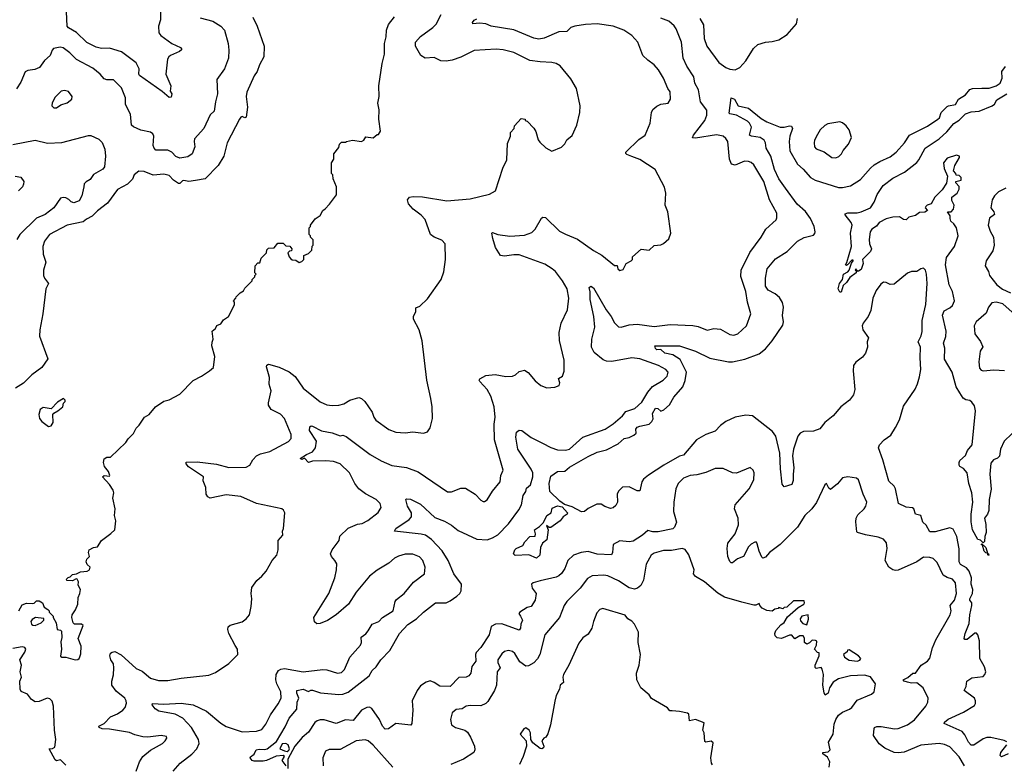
# Model space of a CAD drawing. Extents: x 1863017 to 1989460, y 394564 to 532820.
# Tile 199 of 213: x 1946377 to 1953806, y 511007 to 516625. Entities that reach past the tile are written whole.
import ezdxf

# ---------------------------------------------------------------- set-up
doc = ezdxf.new("R2010")
doc.units = 0

msp = doc.modelspace()

# ---------------------------------------------------------------- linework, layer by layer
at = {"layer": '0CON10XD'}
for points in [[(1947438.6, 516695), (1947440, 516625), (1947423.6, 516576.4), (1947428.1, 516525), (1947442.9, 516505), (1947525, 516445.7), (1947590, 516415), (1947598.8, 516405), (1947596.7, 516396.7), (1947582.5, 516385), (1947515, 516353.8), (1947502.5, 516345), (1947493.2, 516326.8), (1947480.7, 516215), (1947516.5, 516125), (1947511.2, 516085), (1947525.8, 516065), (1947520, 516040), (1947505, 516038), (1947452.6, 516082.6), (1947280.8, 516205), (1947275.8, 516215), (1947277.5, 516255), (1947255, 516299.2), (1947145, 516382.5), (1947055, 516410.9), (1946995, 516408.9), (1946955, 516418.8), (1946882.7, 516452.7), (1946805, 516528.9), (1946745, 516562.7), (1946735.4, 516575.4), (1946729.5, 516685)], [(1947255, 510954), (1947280.6, 511025), (1947305, 511065.8), (1947365, 511112.5), (1947455, 511164), (1947475.6, 511184.4), (1947486, 511205), (1947485, 511216.7), (1947444.1, 511224.1), (1947345, 511212.2), (1947305, 511213.5), (1947245, 511229.3), (1947205, 511247.1), (1947055, 511273.3), (1946998.8, 511275), (1946976.7, 511285), (1946973.3, 511295), (1947015.4, 511314.6), (1947061.2, 511365), (1947115, 511387.1), (1947154.4, 511415), (1947173.2, 511436.8), (1947181.7, 511468.3), (1947180.9, 511485), (1947170.6, 511505), (1947105, 511560), (1947073.5, 511605), (1947072.5, 511635), (1947085, 511682.5), (1947087.5, 511735), (1947083.9, 511765), (1947064.8, 511795), (1947056.2, 511825), (1947061.9, 511845), (1947075, 511854.3), (1947095, 511857.1), (1947143.2, 511833.2), (1947255, 511729.4), (1947300.6, 511710.6), (1947365, 511657.8), (1947425, 511638.9), (1947495, 511638.1), (1947595, 511656.7), (1947805, 511678.8), (1947855, 511698.8), (1947955, 511766.7), (1948023.6, 511836.4), (1948021.2, 511875), (1948003.1, 511903.1), (1947954.2, 511995), (1947948, 512025), (1947951.2, 512045), (1947964.2, 512055.8), (1948055, 512082.5), (1948086.2, 512105), (1948110, 512135), (1948123.6, 512196.4), (1948128, 512255), (1948122.5, 512295), (1948129.5, 512340.5), (1948166.1, 512393.9), (1948205, 512426.7), (1948236, 512465), (1948282.9, 512545), (1948316, 512585), (1948326.2, 512625), (1948326.2, 512695), (1948361.2, 512735), (1948358.8, 512765), (1948367.5, 512785), (1948376.7, 512905), (1948367.5, 512925), (1948353.9, 512933.9), (1948163.6, 512973.6), (1948045, 513026.7), (1947935, 513039.4), (1947815, 513014.2), (1947796.2, 513025), (1947784, 513045), (1947781.1, 513095), (1947761.2, 513145), (1947763.3, 513175), (1947650.6, 513250.6), (1947632, 513275), (1947633.1, 513286.9), (1947715, 513289.5), (1947860.9, 513270.9), (1947955, 513246.9), (1948085, 513250), (1948112.5, 513265), (1948135.6, 513305), (1948164.6, 513335.4), (1948195, 513349.4), (1948265, 513366.5), (1948405, 513441.9), (1948425.4, 513464.6), (1948424.4, 513495), (1948375.8, 513615.8), (1948345, 513649.1), (1948273.7, 513683.7), (1948255.5, 513715.5), (1948254.6, 513735), (1948274.5, 513825), (1948260.3, 513875), (1948262.1, 513925), (1948255, 513953.8), (1948239.4, 514005), (1948242.2, 514017.8), (1948255, 514026.9), (1948333.8, 514003.8), (1948409.3, 513969.3), (1948455, 513934.2), (1948516, 513845), (1948645, 513742.9), (1948695, 513718.6), (1948735, 513713.1), (1948784.4, 513715.6), (1948822.4, 513727.6), (1948867.5, 513755), (1948935, 513773.3), (1948955, 513766.7), (1948980, 513745), (1949036, 513665), (1949048.8, 513625), (1949065, 513604), (1949162.4, 513532.4), (1949215, 513514.2), (1949285, 513508), (1949344.4, 513515.6), (1949424.1, 513505.9), (1949455, 513516.7), (1949474, 513545), (1949492.5, 513615), (1949489.4, 513705), (1949478.1, 513768.1), (1949449.4, 513905), (1949412.7, 514202.7), (1949390, 514285), (1949347.5, 514365), (1949347.5, 514385), (1949366.4, 514423.6), (1949365, 514450), (1949395, 514462.5), (1949455, 514520), (1949557.5, 514665), (1949576.4, 514723.6), (1949590, 514815), (1949587, 514933), (1949562.3, 514962.3), (1949503.7, 514983.7), (1949475.4, 515005.4), (1949437.2, 515117.2), (1949405, 515151.4), (1949345, 515196), (1949311.2, 515235), (1949304, 515265), (1949317.5, 515285), (1949345, 515290.8), (1949415, 515289.4), (1949599.1, 515259.1), (1949775, 515274.4), (1949921.7, 515308.3), (1949967.5, 515335), (1950022.5, 515505), (1950051.7, 515568.3), (1950058.3, 515691.7), (1950080, 515745), (1950080, 515775), (1950107, 515803), (1950110, 515825), (1950161.7, 515878.3), (1950190, 515875), (1950190, 515865), (1950205, 515860), (1950256.4, 515806.4), (1950271.7, 515781.7), (1950288.3, 515718.3), (1950300.7, 515700.7), (1950347, 515657), (1950393, 515633), (1950465, 515662.5), (1950490.7, 515689.3), (1950505, 515717.5), (1950545, 515752.5), (1950581.7, 515828.3), (1950603.8, 515925), (1950606.1, 515976.1), (1950578.8, 516105), (1950535, 516180), (1950455, 516276.7), (1950425, 516293.8), (1950392.7, 516302.7), (1950305, 516306.9), (1950225, 516316.7), (1950105, 516376.9), (1950025, 516397.1), (1949972.3, 516402.3), (1949805, 516392.9), (1949705, 516341.4), (1949641.1, 516318.9), (1949595, 516312.2), (1949555, 516314.3), (1949505, 516340), (1949435, 516335.6), (1949403.8, 516353.8), (1949363.3, 516425), (1949362.9, 516455), (1949401.4, 516498.6), (1949494.2, 516565), (1949519.8, 516590.2), (1949557.5, 516665)], [(1948135.6, 516645), (1948168.1, 516575), (1948222.5, 516425), (1948218, 516345), (1948186, 516285), (1948167.5, 516235), (1948145, 516201.2), (1948091.5, 516078.5), (1948086.9, 516045), (1948095.3, 515965), (1948085, 515890), (1948075, 515884.2), (1948055, 515894), (1948045, 515890), (1948035.4, 515874.6), (1947941.9, 515695), (1947917.1, 515595), (1947874.2, 515525), (1947776.7, 515425), (1947702.9, 515412.9), (1947654.2, 515404.2), (1947615, 515411.2), (1947605, 515408.8), (1947585, 515388.8), (1947575, 515388.8), (1947536.7, 515415), (1947505, 515450.5), (1947465, 515458.9), (1947385, 515451.1), (1947315, 515478.9), (1947275, 515481.4), (1947240.8, 515455), (1947227.3, 515422.7), (1947190.6, 515385), (1947115, 515343.1), (1947039.8, 515240.2), (1946965, 515181.9), (1946925, 515141.9), (1946880.5, 515119.5), (1946855, 515099.2), (1946736.2, 515075), (1946601.2, 515005), (1946564.2, 514955), (1946550.8, 514915), (1946554.1, 514855.9), (1946574.6, 514795), (1946557.1, 514735), (1946556.9, 514695), (1946564.5, 514675), (1946595.6, 514635), (1946575.5, 514594.5), (1946551.9, 514405), (1946529.2, 514285), (1946527.3, 514237.3), (1946590, 514065), (1946545, 514001.1), (1946468.1, 513945), (1946406.5, 513883.5), (1946345, 513844.3)], [(1946370, 512165), (1946395, 512210), (1946428.3, 512221.7), (1946475, 512220), (1946487, 512223), (1946505, 512240), (1946525, 512240), (1946550, 512225), (1946561.7, 512191.7), (1946590, 512175), (1946600, 512165), (1946600, 512155), (1946630, 512125), (1946630, 512115), (1946652.5, 512075), (1946660, 512025), (1946685, 512020), (1946691.7, 512011.7), (1946693.8, 511965), (1946688, 511932), (1946693.5, 511875), (1946685, 511823.3), (1946695, 511815.8), (1946725, 511816), (1946795, 511796.2), (1946815, 511796.7), (1946826.7, 511805), (1946831.7, 511818.3), (1946838.8, 511841.2), (1946841.7, 511898.3), (1946817.5, 511955), (1946856.2, 512055), (1946843.6, 512063.6), (1946790, 512065), (1946780, 512075), (1946770, 512115), (1946772.5, 512135), (1946798.3, 512171.7), (1946816.7, 512215), (1946817.5, 512265), (1946831.2, 512295), (1946836.4, 512326.4), (1946818.3, 512358.3), (1946820, 512385), (1946810, 512405), (1946803, 512407), (1946775, 512392.5), (1946733, 512393), (1946730, 512405), (1946743, 512417), (1946758.8, 512421.2), (1946775, 512440), (1946805, 512443.3), (1946835, 512460), (1946885, 512464.4), (1946904, 512475), (1946908.8, 512495), (1946886.2, 512515), (1946879.2, 512535), (1946884.3, 512555.7), (1946903.3, 512575), (1946896.7, 512605), (1946901.2, 512625), (1946935, 512643.8), (1946965, 512646.7), (1946993.8, 512695), (1947065, 512747.5), (1947093.9, 512776.1), (1947102, 512845), (1947091.2, 512885), (1947096.7, 512935), (1947080, 513015), (1947086.7, 513055), (1947081.2, 513075), (1947055, 513118.8), (1947002.5, 513175), (1947013.9, 513186.1), (1947055, 513180), (1947057.5, 513185), (1947046.2, 513215), (1947016.2, 513255), (1947008.8, 513285), (1947015, 513312.5), (1947035, 513323.3), (1947062.5, 513325), (1947177.5, 513435), (1947195, 513462.5), (1947235, 513502.5), (1947255, 513542.5), (1947277.5, 513565), (1947317.5, 513625), (1947355, 513647.5), (1947402.5, 513705), (1947465, 513746.7), (1947505, 513757.5), (1947585, 513800), (1947687, 513903), (1947750, 513935), (1947810, 513975), (1947838.3, 514001.7), (1947850, 514085), (1947827.5, 514165), (1947828.3, 514191.7), (1947837.5, 514215), (1947830, 514275), (1947853.8, 514295), (1947865, 514316.7), (1947895, 514330), (1947915, 514361.2), (1947952.5, 514385), (1947997, 514473), (1947997.5, 514495), (1947990, 514505), (1948007, 514523), (1948010, 514535), (1948040, 514565), (1948065, 514580), (1948075, 514600), (1948118.3, 514641.7), (1948130, 514655), (1948130, 514665), (1948150, 514685), (1948150, 514695), (1948160, 514705), (1948150, 514715), (1948153, 514767), (1948175, 514790), (1948188.3, 514791.7), (1948200, 514825), (1948240, 514865), (1948241.7, 514888.3), (1948255, 514900), (1948297, 514903), (1948325, 514940), (1948365, 514940), (1948385, 514920), (1948415, 514917.5), (1948430, 514895), (1948428.3, 514881.7), (1948411.7, 514878.3), (1948400, 514865), (1948410, 514835), (1948421.7, 514821.7), (1948433, 514813), (1948461.7, 514811.7), (1948485, 514792.5), (1948505, 514800), (1948520, 514815), (1948520, 514845), (1948555, 514860), (1948580, 514885), (1948583, 514917), (1948590, 514925), (1948590, 514965), (1948570, 514985), (1948570, 514995), (1948560, 515005), (1948560, 515055), (1948570, 515065), (1948570, 515075), (1948607, 515123), (1948643, 515147), (1948663.6, 515186.4), (1948683, 515197), (1948715, 515232.5), (1948767, 515303), (1948767.5, 515365), (1948742.5, 515425), (1948740, 515455), (1948730, 515465), (1948730, 515545), (1948746.4, 515573.6), (1948748.3, 515611.7), (1948785, 515660), (1948790, 515685), (1948805, 515700), (1948835, 515700), (1948843, 515707), (1948887, 515717), (1948955, 515706.7), (1948972.5, 515715), (1948988.3, 515741.7), (1949045, 515732.5), (1949075, 515760), (1949085, 515760), (1949100, 515785), (1949087.5, 515875), (1949090, 515945), (1949080, 515995), (1949088.8, 516045), (1949086.7, 516125), (1949112, 516295), (1949130, 516365), (1949129.4, 516445), (1949143.1, 516495), (1949145.6, 516545), (1949160.4, 516589.6)], [(1947535, 510955.7), (1947586.7, 511015), (1947675, 511082.5), (1947713.3, 511125), (1947731.8, 511165), (1947725.6, 511195), (1947674.2, 511284.2), (1947608.9, 511355), (1947551.2, 511385), (1947427.3, 511407.3), (1947400, 511425), (1947377.5, 511455), (1947380, 511465), (1947465, 511461.8), (1947595, 511468.2), (1947685, 511456.4), (1947787.1, 511407.1), (1947895, 511316.7), (1947935, 511291.5), (1948055, 511251.5), (1948163.7, 511256.3), (1948205, 511270.6), (1948235, 511309.2), (1948269.5, 511380.5), (1948327.8, 511462.2), (1948349.6, 511505), (1948346.7, 511555), (1948317.3, 511615), (1948310, 511645), (1948312.5, 511685), (1948330, 511715), (1948346.7, 511725), (1948375, 511730.5), (1948515, 511703.8), (1948665, 511723.1), (1948695, 511720.6), (1948775, 511695.6), (1948805, 511700), (1948826.8, 511723.2), (1948868.6, 511815), (1948948.1, 511905), (1948957.1, 511925), (1948954.6, 511965.4), (1948988.5, 511991.5), (1949005, 512014.4), (1949036.5, 512063.5), (1949086, 512085), (1949115.5, 512114.5), (1949194, 512165), (1949210.6, 512235), (1949220.6, 512249.4), (1949278.6, 512295), (1949349.4, 512380.6), (1949430.8, 512445), (1949436.9, 512495), (1949419.2, 512545), (1949393.2, 512573.2), (1949342.1, 512592.1), (1949285, 512591.4), (1949235, 512578.6), (1949205, 512562.5), (1949162, 512525), (1949075, 512471.4), (1949015, 512425.7), (1948915, 512305.8), (1948858, 512215), (1948765.4, 512134.6), (1948698.3, 512091.7), (1948645, 512068.6), (1948618, 512068), (1948601.7, 512081.7), (1948596, 512115), (1948710.5, 512295), (1948755.4, 512415), (1948767.3, 512475), (1948768.9, 512518.9), (1948755.7, 512545), (1948728.6, 512575), (1948723.1, 512595), (1948735.7, 512625), (1948787.3, 512695), (1948792.8, 512727.2), (1948855, 512787.8), (1948925, 512817.8), (1948960, 512825), (1949003, 512847), (1949082.6, 512907.4), (1949104.2, 512945), (1949095.8, 512975), (1949065.8, 513005), (1948985, 513048.9), (1948935.3, 513085.3), (1948904.7, 513124.7), (1948865, 513206.7), (1948795, 513274.4), (1948745, 513292.1), (1948687.2, 513297.2), (1948585, 513293.3), (1948555, 513283.8), (1948525, 513317.5), (1948505, 513306.7), (1948494.1, 513314.1), (1948541.2, 513345), (1948586, 513365), (1948608.1, 513395), (1948616, 513445), (1948563.2, 513525), (1948566.7, 513553.3), (1948575, 513560.8), (1948585, 513558.9), (1948655, 513523.3), (1948735, 513506.9), (1948795, 513486.2), (1948815, 513490), (1948840.7, 513480.7), (1949020.8, 513345), (1949105, 513295.6), (1949185, 513260.5), (1949295.5, 513245.5), (1949384.5, 513214.5), (1949605, 513062.9), (1949635, 513062.9), (1949705, 513090), (1949739.7, 513089.7), (1949814.1, 513044.1), (1949855, 513000), (1949875, 512988.8), (1949885, 512990), (1949905, 513003.3), (1949943.2, 513066.8), (1950002.4, 513137.6), (1950006.9, 513185), (1950024.2, 513225), (1949958.9, 513455), (1949957.9, 513572.1), (1949965.6, 513625), (1949956.9, 513705), (1949931.4, 513785), (1949902.9, 513835), (1949847.5, 513895), (1949844, 513905), (1949848.8, 513915), (1949895, 513939.4), (1949965, 513948.6), (1950045, 513932.5), (1950095, 513936.2), (1950117.5, 513945), (1950145, 513970), (1950185, 513980), (1950213.9, 513963.9), (1950265, 513900), (1950310, 513865), (1950355, 513847.5), (1950415, 513852.5), (1950447.5, 513865), (1950452.5, 513885), (1950443, 513917), (1950472.5, 513935), (1950486.1, 513973.9), (1950483.8, 514055), (1950448.8, 514205), (1950446.2, 514265), (1950463.3, 514335), (1950509.2, 514435), (1950520.8, 514525), (1950506.9, 514595), (1950471.9, 514655), (1950419.4, 514725), (1950395, 514746.5), (1950339.5, 514779.5), (1950145, 514850.4), (1950105, 514851.8), (1950035, 514840.5), (1950005, 514847.1), (1949967.5, 514905), (1949945.8, 514974.2), (1949940, 515015), (1949945, 515020), (1949984.1, 515004.1), (1950075, 514991.1), (1950185, 515000), (1950241.8, 515018.2), (1950266.2, 515043.8), (1950313, 515127), (1950325, 515135.6), (1950345, 515131.9), (1950450.5, 515030.5), (1950495, 515005.6), (1950585, 514970), (1950705, 514884.2), (1950769.1, 514849.1), (1950865, 514770), (1950885, 514770), (1950890, 514745), (1950905, 514732.5), (1950930, 514740), (1950953.6, 514786.4), (1950990, 514805), (1951000, 514815), (1951000, 514835), (1951065, 514892.5), (1951125, 514886.7), (1951165, 514922.5), (1951215, 514927.5), (1951235, 514937.5), (1951275, 514972.5), (1951290, 515015), (1951267.5, 515175), (1951247.5, 515225), (1951252.5, 515315), (1951241.7, 515361.7), (1951172.5, 515495), (1951055, 515571.4), (1950995, 515592.9), (1950957.7, 515607.7), (1950950, 515615), (1950950, 515625), (1951048.9, 515721.1), (1951095.8, 515755), (1951133.8, 515845), (1951143.3, 515925), (1951155, 515947.5), (1951185, 515972.5), (1951215, 515987.5), (1951270, 515995), (1951287.5, 516025), (1951285, 516080), (1951266.4, 516106.4), (1951233.8, 516185), (1951197.3, 516247.3), (1951165, 516283.3), (1951115, 516318.8), (1951077.5, 516355), (1951041.2, 516455), (1950996.6, 516506.6), (1950935, 516545.7), (1950855, 516576.5), (1950735, 516593.1), (1950645, 516588.9), (1950565.4, 516575.4), (1950535, 516567.1), (1950505, 516535.6), (1950445, 516534.6), (1950335, 516486.1), (1950295, 516477.9), (1950255, 516485.4), (1950105, 516547.7), (1949935, 516576.2), (1949895, 516594), (1949845, 516600), (1949795, 516593.8), (1949793.3, 516605), (1949805, 516621.2), (1949825, 516630.6)], [(1947737.9, 516637.9), (1947833.8, 516613.8), (1947895, 516576.7), (1947922.9, 516545), (1947951.1, 516445), (1947955.6, 516395), (1947951.4, 516335), (1947921.4, 516255), (1947865.7, 516175), (1947870, 516065), (1947853.8, 516005), (1947845, 515933.8), (1947815, 515906), (1947766.5, 515803.5), (1947695, 515726.2), (1947692.5, 515705), (1947699.6, 515665), (1947678.3, 515611.7), (1947645, 515591.1), (1947585, 515581.1), (1947555, 515593.3), (1947525.5, 515625.5), (1947495, 515640), (1947405, 515641.2)], [(1948387.5, 510995), (1948357.1, 511035), (1948376.2, 511065), (1948365, 511073.8), (1948312.1, 511067.9), (1948239.2, 511035), (1948215, 511030.6), (1948145, 511030.6), (1948130, 511035), (1948116.7, 511055), (1948117.5, 511062.5), (1948145.5, 511084.5), (1948160, 511115), (1948185, 511122), (1948225, 511118.2), (1948245, 511122.5), (1948315, 511179.6), (1948381.1, 511288.9), (1948410.7, 511355), (1948467.4, 511422.6), (1948470.7, 511475), (1948484, 511505), (1948468.1, 511545), (1948468.8, 511565), (1948515, 511574.5), (1948555, 511556.2), (1948572.6, 511567.4), (1948585, 511567.5), (1948645.8, 511545.8), (1948785, 511533.5), (1948815.8, 511535), (1948855, 511550.4), (1949014.4, 511675), (1949036.2, 511713.8), (1949067.6, 511742.4), (1949102.3, 511795), (1949170.7, 511865), (1949243.6, 511995), (1949305, 512062.5), (1949371.9, 512105), (1949423.9, 512156.1), (1949514.6, 512225.4), (1949595, 512226.2), (1949625, 512239.6), (1949675.2, 512274.8), (1949697.5, 512295), (1949708.9, 512315), (1949709.4, 512365), (1949651.8, 512445), (1949610.4, 512545), (1949565, 512616.4), (1949483.7, 512703.7), (1949437.5, 512735), (1949405.4, 512744.6), (1949204, 512765), (1949215.8, 512785), (1949316, 512854), (1949331.9, 512875), (1949332.7, 512905), (1949302.8, 512955), (1949290, 513005), (1949295, 513011.2), (1949325, 513006.5), (1949399.9, 512969.9), (1949510, 512870), (1949581.2, 512841.2), (1949635, 512810.8), (1949685, 512770.6), (1949826.7, 512705), (1949905, 512701.8), (1949945, 512714.5), (1949985, 512737.3), (1950065, 512820.6), (1950143.1, 512926.9), (1950162.7, 512965), (1950175.8, 513035), (1950194.7, 513065), (1950199.8, 513090.2), (1950230.4, 513115), (1950248.2, 513175), (1950248.9, 513205), (1950237.2, 513235), (1950134.7, 513385), (1950121.1, 513475), (1950126.4, 513513.6), (1950145, 513528.6), (1950165, 513525.8), (1950235, 513472.2), (1950320.9, 513430.9), (1950385, 513397.5), (1950435, 513380.5), (1950495, 513376.2), (1950525, 513385.5), (1950625.3, 513474.7), (1950795, 513535.6), (1950854.7, 513575.3), (1950924.7, 513635.3), (1950951.2, 513668.8), (1951019.2, 513690.8), (1951069.8, 513740.2), (1951115.3, 513814.7), (1951151.5, 513858.5), (1951230.8, 513905), (1951261.9, 513935), (1951269.4, 513965), (1951252.5, 513985), (1951197.5, 514015), (1951055, 514067.1), (1950995, 514072.7), (1950845, 514047.2), (1950805, 514048.7), (1950778.7, 514058.7), (1950710.9, 514115), (1950690.8, 514155), (1950694.5, 514214.5), (1950716.7, 514305), (1950709.6, 514385), (1950681.3, 514515), (1950681.1, 514571.1), (1950674.3, 514605), (1950685, 514613.8), (1950705, 514602), (1950801.5, 514435), (1950839.5, 514385), (1950865, 514337.5), (1950895, 514308.1), (1950915, 514305.6), (1950975, 514322.5), (1951035, 514328.2), (1951165, 514310.5), (1951285, 514325.5), (1951455, 514317.8), (1951495, 514309.4), (1951565, 514282.5), (1951615, 514294.3), (1951665, 514290), (1951735, 514249.2), (1951765.8, 514244.2), (1951795, 514254), (1951861.2, 514315), (1951893.8, 514405), (1951867.1, 514495), (1951855.4, 514575), (1951817.8, 514687.8), (1951819.5, 514735), (1951885, 514869.2), (1951971.9, 514985), (1952006, 515045), (1952084, 515115), (1952090.3, 515129.7), (1952088.6, 515165), (1952033.5, 515265), (1951992.5, 515405), (1951915, 515530.8), (1951895, 515548.6), (1951875.7, 515555.7), (1951845, 515558.6), (1951775, 515528.1), (1951748, 515535), (1951732, 515572), (1951718.5, 515705), (1951705, 515729.2), (1951683.8, 515745), (1951635, 515755.4), (1951475, 515730), (1951454.3, 515734.3), (1951460, 515755), (1951545.3, 515864.7), (1951560.4, 515905), (1951561.7, 515941.7), (1951514.7, 516004.7), (1951498.7, 516095), (1951470, 516145), (1951463.8, 516195), (1951410, 516275), (1951383.8, 516333.8), (1951370, 516455), (1951330.7, 516555), (1951315, 516579.5), (1951275, 516613.6), (1951215, 516637.5)], [(1949160.4, 516589.6), (1949205, 516645.8)], [(1951508.1, 516635), (1951535.5, 516585.5), (1951542.2, 516482.2), (1951562.2, 516425), (1951652.1, 516302.1), (1951705, 516264.4), (1951735, 516251.4), (1951775, 516247.5), (1951811.2, 516265), (1951855.6, 516314.4), (1951912.7, 516407.3), (1951945, 516436.7), (1952003.9, 516456.1), (1952055, 516460), (1952105, 516473.3), (1952167.1, 516512.9), (1952238.8, 516595), (1952246.2, 516635)], [(1947405, 515641.2), (1947391.1, 515655), (1947384.4, 515675), (1947388.1, 515745), (1947380.8, 515765), (1947365, 515775.6), (1947290.5, 515790.5), (1947235, 515816.9), (1947220.2, 515830.2), (1947212.7, 515912.7), (1947176.2, 515986.2), (1947174.2, 516035), (1947145, 516110.8), (1947085, 516170.8), (1947035, 516170.9), (1947015, 516180), (1946984.7, 516214.7), (1946929.6, 516259.6), (1946805, 516325.4), (1946756, 516375), (1946705, 516412.5), (1946682.2, 516417.8), (1946632.5, 516407.5), (1946621.2, 516395), (1946608, 516355), (1946563.4, 516316.6), (1946527.5, 516265), (1946491.9, 516248.1), (1946438.3, 516241.7), (1946418.4, 516231.6), (1946385, 516152.9), (1946354.2, 516104.2)], [(1950792.6, 512952.6), (1950765, 512968.9), (1950730.9, 512969.1), (1950665, 512935.8), (1950638.8, 512915), (1950615, 512911.9), (1950545, 512950), (1950488.2, 512968.2), (1950451.2, 512991.2), (1950375.6, 513065), (1950370.9, 513125), (1950385, 513180), (1950434.1, 513215.9), (1950490.2, 513219.8), (1950525, 513248.2), (1950665, 513328.4), (1950735, 513363.2), (1950805, 513378.5), (1950892.2, 513425), (1950938, 513465), (1950975, 513473.6), (1951009.8, 513490.2), (1951027.5, 513505), (1951024.4, 513534.4), (1951035, 513549.5), (1951055, 513559.2), (1951125, 513574.3), (1951146.2, 513593.8), (1951155.4, 513614.6), (1951151.9, 513655), (1951175, 513692.8), (1951191.6, 513691.6), (1951215, 513670.6), (1951237.3, 513682.7), (1951279.9, 513720.1), (1951312.1, 513777.9), (1951379.4, 513855), (1951397.3, 513902.7), (1951408.8, 513965), (1951361.1, 514061.1), (1951305, 514097.5), (1951245, 514108.2), (1951215, 514136.7), (1951183.8, 514135), (1951175, 514143.8), (1951170, 514165), (1951355, 514165.3), (1951475, 514123.8), (1951585, 514071.4), (1951725, 514043.8), (1951755, 514043.2), (1951847.1, 514062.9), (1951956, 514105), (1952005, 514141.1), (1952055, 514203.1), (1952135, 514320), (1952140.4, 514345), (1952132.4, 514392.4), (1952140.4, 514455), (1952131.9, 514491.9), (1952110.1, 514530.1), (1952077.4, 514557.4), (1952025, 514583.5), (1952005, 514614.2), (1952003.5, 514675), (1952017.3, 514745), (1952079.1, 514820.9), (1952167.5, 514875), (1952245, 514952.9), (1952295, 514980.8), (1952365, 515000), (1952377, 515013), (1952379.2, 515025), (1952370.8, 515065), (1952342.7, 515125), (1952305, 515177.3), (1952244, 515234), (1952155, 515353.5), (1952105, 515425.5), (1952072.9, 515495), (1952045.3, 515595), (1952008.2, 515655), (1952003.5, 515695), (1951994.4, 515715), (1951963.8, 515735), (1951897.3, 515747.3), (1951884, 515755), (1951897.9, 515815), (1951884.3, 515844.3), (1951869.2, 515859.1), (1951785.5, 515905.5), (1951735, 515914.3), (1951730.3, 515920.3), (1951745, 516036.2), (1951770, 516025), (1951796.7, 515975), (1951875, 515958.2), (1951970.2, 515880.2), (1952015, 515853.8), (1952115, 515814), (1952145, 515814), (1952185, 515825.4), (1952200.9, 515820.9), (1952206.9, 515805), (1952188.7, 515745), (1952183.5, 515705), (1952188, 515635), (1952245, 515534.5), (1952288.1, 515498.1), (1952343.5, 515433.5), (1952378.8, 515415), (1952555, 515358.9), (1952585, 515358.9), (1952645, 515371.1), (1952721.9, 515418.1), (1952795, 515505.7), (1952825, 515530), (1952866, 515555), (1952945, 515589.1), (1952988.9, 515625), (1953051.5, 515695), (1953089.4, 515755), (1953225, 515820.9), (1953303.3, 515875), (1953315.5, 515885), (1953330, 515925), (1953375, 515969.5), (1953385, 515976.2), (1953436.9, 515985), (1953460.5, 516025), (1953511.9, 516058.1), (1953545, 516097.8), (1953565, 516106.1), (1953635, 516107.2), (1953691.5, 516108.5), (1953744.3, 516125), (1953774.5, 516145), (1953789.2, 516185), (1953785.8, 516234.2), (1953815, 516270.8)], [(1946655, 515960), (1946688.3, 515981.7), (1946735, 515998.8), (1946770, 516025), (1946773.3, 516045), (1946745, 516083.3), (1946715, 516090), (1946690, 516085), (1946645, 516040), (1946623, 515997), (1946620, 515975), (1946635, 515960), (1946655, 515960)], [(1952680, 514735), (1952690, 514725), (1952688.8, 514715), (1952641.1, 514678.9), (1952615, 514641.4), (1952590.8, 514619.2), (1952575, 514570), (1952565, 514570), (1952552.5, 514595), (1952563.3, 514635), (1952584.3, 514665), (1952593.3, 514705), (1952625, 514722), (1952635.5, 514734.5), (1952652.5, 514787.5), (1952666, 514805), (1952665, 514810), (1952655, 514810), (1952622.5, 514775), (1952615, 514770), (1952607.5, 514775), (1952617.5, 514792.5), (1952652.9, 514915), (1952645.4, 515015), (1952657.5, 515075), (1952650.6, 515095), (1952605, 515152.5), (1952605, 515160), (1952625, 515168.8), (1952695, 515168.5), (1952725.4, 515174.6), (1952795, 515205.6), (1952825, 515247.5), (1952846.4, 515305), (1952891.1, 515375), (1952965, 515430), (1953053.1, 515475), (1953145, 515548.1), (1953161.2, 515568.8), (1953208.5, 515655), (1953315, 515726.5), (1953371.5, 515778.5), (1953425, 515840.6), (1953465, 515866), (1953512.9, 515915), (1953555, 515930.8), (1953615, 515934.7), (1953714.5, 515975), (1953731.6, 515988.4), (1953749.8, 516020.2), (1953825, 516065.1)], [(1952535, 515584), (1952556.8, 515593.2), (1952576.8, 515613.2), (1952590.9, 515639.1), (1952631.2, 515685), (1952652.5, 515735), (1952633.9, 515793.9), (1952613.3, 515825), (1952585, 515848), (1952565, 515854), (1952475, 515838.8), (1952452.1, 515827.9), (1952417, 515793), (1952395, 515758.8), (1952373.6, 515716.4), (1952370, 515695), (1952372.5, 515665), (1952385, 515650), (1952447.4, 515627.4), (1952505, 515586), (1952535, 515584)], [(1946326.6, 515683.4), (1946495, 515716.5), (1946587.6, 515692.4), (1946695, 515697.2), (1946895, 515752.5), (1946915, 515751.2), (1946973.9, 515723.9), (1946998.3, 515698.3), (1947018.5, 515648.5), (1947024.5, 515595), (1947016, 515514), (1947005, 515498.1), (1946934.1, 515455.9), (1946909.7, 515420.3), (1946877.8, 515402.2), (1946864.6, 515385.4), (1946860.5, 515365), (1946846.9, 515295), (1946825, 515257.8), (1946785, 515242.5), (1946765, 515250), (1946748.6, 515268.6), (1946725, 515281.9), (1946705, 515284.4), (1946685, 515278.6), (1946634.4, 515205), (1946568.9, 515155), (1946503.7, 515126.3), (1946377.5, 515005), (1946354.6, 514965.4)], [(1953920.8, 513555), (1953805.6, 513445), (1953776.7, 513385), (1953768.5, 513331.5), (1953755, 513318), (1953723.3, 513305), (1953705, 513280), (1953697.5, 513195), (1953706.5, 513083.5), (1953690.5, 513005), (1953688.6, 512921.4), (1953680, 512895), (1953655.8, 512865), (1953667, 512817), (1953668, 512755), (1953657.5, 512725), (1953655, 512687.5), (1953645, 512677.5), (1953625, 512697.5), (1953605, 512702.5), (1953564.7, 512775), (1953555.6, 512835.6), (1953555.9, 512895), (1953567.5, 512985), (1953560.8, 513055), (1953538.1, 513125), (1953524.6, 513205), (1953498.8, 513238.8), (1953470, 513255), (1953463.8, 513265), (1953463.8, 513285), (1953470.3, 513299.7), (1953513.3, 513336.7), (1953528.8, 513375), (1953562.2, 513417.8), (1953589.3, 513675), (1953581.1, 513711.1), (1953560.2, 513740.2), (1953545, 513752.9), (1953515, 513757.8), (1953495, 513768.9), (1953470.8, 513810.8), (1953443.5, 513855), (1953412.7, 513965), (1953353.7, 514063.7), (1953357.8, 514147.8), (1953348.1, 514185), (1953364.1, 514235), (1953367.9, 514275), (1953339.1, 514395), (1953351.5, 514428.5), (1953395, 514451.1), (1953415, 514469.2), (1953428.9, 514505), (1953415, 514573.3), (1953390.6, 514625), (1953360.8, 514775), (1953368.8, 514831.2), (1953430.8, 514915), (1953457.5, 514995), (1953444, 515055), (1953425.6, 515085.6), (1953403.3, 515105), (1953396, 515125), (1953397.1, 515145), (1953377.5, 515175), (1953405, 515176.5), (1953422.1, 515195), (1953427.8, 515225), (1953409.7, 515259.7), (1953409.4, 515285), (1953451.1, 515315), (1953465.8, 515345.8), (1953466, 515366), (1953440, 515395), (1953440, 515405), (1953480, 515415), (1953480, 515435), (1953465, 515450), (1953441.7, 515451.7), (1953440, 515465), (1953422.5, 515485), (1953433.3, 515525), (1953467.5, 515585), (1953467.5, 515595), (1953445, 515602.5), (1953375, 515580), (1953346.2, 515545), (1953351.7, 515501.7), (1953376.7, 515445), (1953368.8, 515391.2), (1953337.9, 515342.1), (1953281.2, 515285), (1953255, 515236.7), (1953224.1, 515225.9), (1953212.5, 515215), (1953207.5, 515205), (1953226.2, 515185), (1953205, 515171.9), (1953165, 515170), (1953135, 515147.1), (1953085.8, 515134.2), (1953065, 515113.8), (1953045, 515117.5), (1953015, 515136.7), (1952965, 515135.8), (1952915, 515122.1), (1952862.5, 515095), (1952842.6, 515067.4), (1952805.5, 515044.5), (1952792.9, 515025), (1952785.6, 514965.6), (1952788.6, 514935), (1952802.9, 514895), (1952797.1, 514875), (1952736.7, 514815), (1952741.1, 514785), (1952725, 514741.4), (1952705, 514728), (1952698.3, 514728.3), (1952685, 514745.8), (1952680, 514735)], [(1946343.3, 515443.3), (1946385, 515437.5), (1946407.5, 515405), (1946406.7, 515385), (1946397.5, 515365), (1946368.8, 515335)], [(1953817.5, 515355), (1953761.2, 515325), (1953730.6, 515295), (1953715, 515266.7), (1953703.8, 515205), (1953727.5, 515175), (1953732, 515155), (1953693.4, 515126.6), (1953682.9, 515075), (1953699.3, 515029.3), (1953724.4, 514985), (1953729.5, 514925), (1953718.9, 514881.1), (1953670, 514805), (1953662.3, 514767.7), (1953685.5, 514725.5), (1953694.5, 514694.5), (1953748.9, 514625), (1953792, 514592), (1953853.1, 514565)], [(1953825, 511175.8), (1953805, 511187.5), (1953705, 511209.1), (1953675, 511209.6), (1953645, 511199.5), (1953575, 511150.6), (1953555, 511151.4), (1953535, 511174.3), (1953508.2, 511228.2), (1953486.5, 511255), (1953351.2, 511315), (1953353.8, 511325), (1953382.4, 511347.6), (1953498.8, 511401.2), (1953580.3, 511449.7), (1953589.2, 511465), (1953589.2, 511485), (1953580, 511505), (1953502.5, 511565), (1953518, 511595), (1953522.5, 511635), (1953560.3, 511659.7), (1953645, 511670.6), (1953659.4, 511685), (1953665.5, 511705), (1953655, 511743.3), (1953622, 511805), (1953618.3, 511938.3), (1953606.7, 511985), (1953595, 511997.5), (1953583, 511997), (1953525, 511947.5), (1953508.3, 511948.3), (1953502.5, 511955), (1953510, 511995), (1953541.7, 512068.3), (1953545.5, 512135.5), (1953560.9, 512205), (1953559.4, 512225), (1953545.7, 512245), (1953545.6, 512255), (1953566.7, 512295), (1953568.8, 512325), (1953554.8, 512365), (1953557.2, 512415), (1953540, 512465), (1953520.6, 512490.6), (1953475.3, 512515.3), (1953463.8, 512535), (1953463.9, 512633.9), (1953446.6, 512726.6), (1953420.3, 512780.3), (1953395, 512790.8), (1953285, 512760), (1953245, 512762), (1953215, 512811.2), (1953192, 512835), (1953175, 512883.3), (1953134.4, 512894.4), (1953123.8, 512935), (1953111.9, 512941.9), (1953065, 512947.5), (1953006.2, 512975), (1952985.7, 513085), (1952974.5, 513104.5), (1952935, 513142.5), (1952890, 513305), (1952856.7, 513395), (1952863.6, 513416.4), (1952900, 513455), (1952948.5, 513491.5), (1952985, 513548), (1953014.6, 513605.4), (1953045, 513708.8), (1953132.2, 513837.8), (1953151.8, 513878.2), (1953165, 513931.2), (1953176.6, 513985), (1953170, 514075), (1953172.5, 514155), (1953155.5, 514195.5), (1953179.1, 514240.9), (1953186.9, 514273.1), (1953185.5, 514355), (1953212.9, 514475), (1953222.7, 514635), (1953219.5, 514705), (1953210.8, 514735), (1953195, 514750), (1953175, 514745.8), (1953145, 514726), (1953105, 514724.3), (1953075, 514712.2), (1952975, 514630.8), (1952945, 514626), (1952915, 514641.2), (1952895, 514643.8), (1952875, 514628.8), (1952838.3, 514581.7), (1952813.3, 514525), (1952798.3, 514431.7), (1952778.5, 514385), (1952741.9, 514335), (1952734.4, 514315), (1952739.4, 514285), (1952780.6, 514225), (1952770, 514195), (1952773.1, 514155), (1952759.3, 514109.3), (1952735, 514078.6), (1952685, 514041.4), (1952668.2, 514015), (1952664.6, 513975), (1952678.9, 513835), (1952666.7, 513795), (1952637.5, 513755), (1952572.2, 513705), (1952514.6, 513635.4), (1952451.4, 513585), (1952415, 513538.1), (1952365, 513520), (1952291.1, 513518.9), (1952265, 513505.7), (1952247.3, 513482.7), (1952214.4, 513385), (1952207.1, 513335), (1952218.7, 513245), (1952211.5, 513195), (1952212.8, 513147.2), (1952201.7, 513118.3), (1952145, 513101.2), (1952130.9, 513120.9), (1952117.3, 513237.3), (1952112.1, 513355), (1952081.8, 513481.8), (1952057.9, 513517.9), (1951905, 513637.1), (1951855, 513640.9), (1951774.7, 513625.3), (1951705.9, 513594.1), (1951665, 513564.3), (1951625, 513521.4), (1951555, 513496.4), (1951484.2, 513455), (1951385, 513340), (1951355, 513330.9), (1951235.8, 513264.2), (1951120.7, 513189.3), (1951082.8, 513157.2), (1951070.7, 513139.3), (1951055, 513071.2), (1951035, 513070), (1950975, 513101.4), (1950925, 513097.1), (1950895, 513068.8), (1950884, 513045), (1950886.2, 512985), (1950875, 512960), (1950855, 512941.2), (1950835, 512935.8), (1950792.6, 512952.6)], [(1953865, 514419.4), (1953795, 514481.5), (1953745, 514493.8), (1953711.8, 514488.2), (1953687.3, 514455), (1953669.3, 514410.7), (1953593.5, 514345), (1953578.2, 514315), (1953582.1, 514255), (1953625, 514196.9), (1953643.1, 514156.9), (1953622.7, 514125), (1953613.8, 514043.8), (1953619.4, 513995), (1953631.1, 513981.1), (1953645, 513975.6), (1953726.9, 513983.1), (1953807.9, 513977.9)], [(1946595, 513556.7), (1946615, 513560), (1946628.6, 513585), (1946627.5, 513645), (1946633.6, 513656.4), (1946665, 513673.3), (1946702.5, 513705), (1946708.3, 513731.7), (1946720, 513745), (1946720, 513755), (1946706.7, 513766.7), (1946661.2, 513738.8), (1946615, 513690), (1946555, 513698.9), (1946532.3, 513685), (1946522.7, 513645), (1946525.8, 513615), (1946545, 513593.3), (1946595, 513556.7)], [(1952855, 512721.5), (1952757.3, 512737.3), (1952697.5, 512755), (1952692.1, 512762.1), (1952684.3, 512835.7), (1952687.5, 512865), (1952699.7, 512890.3), (1952748, 512935), (1952761.2, 512955), (1952768, 512985), (1952740, 513045), (1952705, 513152.5), (1952690, 513165), (1952625, 513176.2), (1952585, 513167.5), (1952546.4, 513123.6), (1952495, 513080), (1952480.8, 513090.8), (1952463.6, 513126.4), (1952452.5, 513115), (1952388.7, 512981.3), (1952354.4, 512935.6), (1952301.2, 512885), (1952245.7, 512795), (1952114, 512666), (1952034.5, 512605), (1952005, 512571.1), (1951985, 512562.9), (1951975, 512570), (1951955.6, 512615), (1951941.7, 512671.7), (1951935, 512682.5), (1951922.5, 512682.5), (1951895, 512668.8), (1951875, 512648.8), (1951837.1, 512575), (1951792.2, 512557.8), (1951755, 512528), (1951745, 512526.2), (1951735, 512536.7), (1951720.8, 512575), (1951714.2, 512635), (1951720, 512675), (1951775.6, 512745), (1951800.6, 512815), (1951798.6, 512865), (1951770.8, 512935), (1951774, 512965), (1951880, 513085), (1951916.4, 513153.6), (1951917.5, 513205), (1951910, 513225), (1951887, 513247), (1951785, 513204), (1951755, 513206), (1951685, 513238), (1951625, 513238), (1951555, 513207.5), (1951485, 513190), (1951435, 513185.6), (1951386, 513165), (1951345.8, 513125), (1951328.6, 513085), (1951311.9, 512985), (1951310, 512915), (1951319.6, 512879.6), (1951332.5, 512835), (1951316.2, 512795), (1951305, 512782.7), (1951195, 512760.7), (1951155, 512760.7), (1951115, 512770), (1951075, 512735.5), (1951005, 512690.8), (1950975, 512685.3), (1950905, 512694.2), (1950854.4, 512665.6), (1950850.8, 512605), (1950842, 512588), (1950735, 512593.6), (1950665, 512612.8), (1950614, 512606), (1950555, 512585.4), (1950513.5, 512545), (1950489.4, 512485), (1950465, 512447.5), (1950445, 512428.9), (1950425, 512418.7), (1950305, 512391.9), (1950252, 512375), (1950239.5, 512365), (1950243.6, 512335), (1950273.5, 512295), (1950266.4, 512245), (1950235, 512197.5), (1950205, 512189.1), (1950150, 512155), (1950144, 512145), (1950155.6, 512125.6), (1950170.4, 512095), (1950157.1, 512065), (1950154.5, 512035), (1950145, 512020), (1950015, 512066.5), (1949966.4, 512063.6), (1949935, 512045.8), (1949918.4, 511985), (1949855, 511889.5), (1949820.1, 511849.9), (1949815.5, 511835), (1949817.5, 511785), (1949787.5, 511745), (1949780.6, 511695), (1949764.6, 511675.4), (1949745, 511665.6), (1949689.1, 511660.9), (1949625, 511594.4), (1949547.4, 511597.4), (1949505, 511624.4), (1949475, 511635.6), (1949442.8, 511627.2), (1949401.3, 511598.7), (1949375, 511563.8), (1949338, 511485), (1949343.3, 511415), (1949336.2, 511315), (1949327.1, 511302.9), (1949215.7, 511314.3), (1949158.8, 511275), (1949135, 511271.4), (1949115, 511295.8), (1949091.8, 511345), (1949035, 511428), (1949015, 511436.9), (1948995, 511434.4), (1948955, 511414.4), (1948892.2, 511337.8), (1948835, 511342.9), (1948765, 511315.6), (1948675, 511342.7), (1948645, 511342.7), (1948622, 511335), (1948605, 511321.4), (1948555, 511249.4), (1948509.5, 511210.5), (1948452.5, 511145), (1948401.2, 511045), (1948401.2, 510975)], [(1950275, 512561.2), (1950217.7, 512587.7), (1950115, 512582.5), (1950103.3, 512595), (1950112.5, 512625), (1950124, 512636), (1950172.2, 512657.8), (1950188, 512685), (1950225, 512726.7), (1950265, 512727.5), (1950268.8, 512745), (1950260, 512775), (1950300, 512800), (1950329.3, 512830.7), (1950355, 512884), (1950386.2, 512903.8), (1950395, 512938.8), (1950435, 512957.3), (1950470.7, 512950.7), (1950510, 512905), (1950507.5, 512895), (1950477.5, 512875), (1950455, 512843.8), (1950385, 512793.3), (1950372.5, 512792.5), (1950352, 512808), (1950363.3, 512775), (1950355, 512700), (1950322.5, 512675), (1950307, 512643), (1950301.2, 512585), (1950275, 512561.2)], [(1953505.4, 510995), (1953465, 511062.9), (1953395, 511138.2), (1953355, 511157.1), (1953315, 511164.6), (1953175, 511152.5), (1953050.5, 511099.5), (1953005, 511092.7), (1952975, 511095.4), (1952905, 511130), (1952862.6, 511162.6), (1952818, 511225), (1952822.7, 511277.3), (1952826.7, 511285), (1952845, 511292.9), (1952877.6, 511292.4), (1952976.2, 511273.8), (1953005, 511277.3), (1953075, 511305.5), (1953128.5, 511341.5), (1953214.4, 511445), (1953229.1, 511475), (1953232.1, 511505), (1953192.9, 511585), (1953145, 511622.7), (1953105, 511620.3), (1953075, 511626.1), (1953051.1, 511635), (1953042.5, 511645), (1953078.9, 511661.1), (1953115, 511694.4), (1953136, 511695), (1953179.2, 511755), (1953225.4, 511784.6), (1953245, 511807.5), (1953264.7, 511885), (1953290, 511945), (1953396.9, 512135), (1953404.6, 512165), (1953398.2, 512205), (1953430.3, 512245), (1953444.7, 512295), (1953438.5, 512375), (1953415, 512404.4), (1953375, 512415.6), (1953344.6, 512434.6), (1953299.8, 512529.8), (1953269.1, 512559.1), (1953245, 512568.2), (1953195, 512568.9), (1953145, 512533.5), (1953005, 512472.5), (1952985, 512468), (1952965, 512473.3), (1952933.3, 512495), (1952906.2, 512545), (1952921.8, 512635), (1952917.3, 512677.3), (1952895, 512706.7), (1952855, 512721.5)], [(1953685, 512582.5), (1953680, 512600), (1953665, 512602.5), (1953654, 512614), (1953640, 512660), (1953630, 512665), (1953635, 512670), (1953665, 512642.5), (1953680, 512600), (1953687.5, 512595), (1953690, 512585), (1953685, 512582.5)], [(1952483.5, 510986.5), (1952490, 511025), (1952471, 511061), (1952436.2, 511085), (1952437.5, 511095), (1952477.7, 511102.3), (1952491.1, 511115), (1952480, 511175), (1952515.5, 511234.5), (1952521.1, 511308.9), (1952534.4, 511345.6), (1952555, 511376.7), (1952585, 511400), (1952637.9, 511422.1), (1952655, 511436.2), (1952695, 511491.2), (1952802.5, 511535), (1952823.3, 511555), (1952833.3, 511615), (1952795, 511667.5), (1952749.8, 511679.8), (1952645.4, 511674.6), (1952555, 511650.9), (1952515, 511627.8), (1952486.5, 511585), (1952477, 511543), (1952455, 511527.5), (1952445.7, 511545.7), (1952435.7, 511605), (1952441.2, 511685), (1952432.5, 511725), (1952425, 511737.5), (1952385, 511730), (1952378.3, 511738.3), (1952377.5, 511755), (1952410, 511825), (1952408.3, 511848.3), (1952395, 511850), (1952372.5, 511875), (1952387.5, 511905), (1952390, 511935), (1952381.7, 511941.7), (1952355, 511942.5), (1952335, 511922.5), (1952315, 511912.5), (1952297.5, 511925), (1952299.3, 511959.3), (1952287.5, 511977.5), (1952264.1, 511975.9), (1952225, 511952.5), (1952201.7, 511981.7), (1952185, 511982.5), (1952125, 511956.7), (1952091.2, 511961.2), (1952076.4, 511976.4), (1952073.3, 511995), (1952082.7, 512017.3), (1952119.5, 512060.5), (1952145, 512076.7), (1952170.5, 512119.5), (1952250.9, 512189.1), (1952293.3, 512215), (1952298.8, 512225), (1952295, 512240), (1952215, 512240), (1952165, 512192.5), (1952145, 512190), (1952135, 512180), (1952105, 512190), (1952098.3, 512181.7), (1952075, 512176.7), (1952055, 512162.5), (1952015, 512167.5), (1951980, 512185), (1951960, 512205), (1951955, 512220), (1951931.7, 512208.3), (1951915, 512207.5), (1951825, 512231.2), (1951695, 512267.5), (1951645, 512297.5), (1951543.3, 512385), (1951476.2, 512425), (1951460, 512445), (1951466.7, 512475), (1951425, 512587.5), (1951397.1, 512627.1), (1951375, 512636), (1951295, 512621.1), (1951235, 512619.5), (1951165, 512599.1), (1951142, 512585), (1951103, 512517), (1951083.7, 512396.3), (1951064.4, 512355.6), (1951037.5, 512335), (1951015, 512328.6), (1950975, 512337.8), (1950895, 512390.9), (1950815, 512429.3), (1950785, 512433.3), (1950695, 512427.9), (1950660.2, 512409.8), (1950605, 512335.7), (1950504.5, 512235.5), (1950485.7, 512205), (1950448.6, 512115), (1950338.9, 511985), (1950302.5, 511835), (1950285, 511802.9), (1950256.6, 511773.4), (1950215, 511749.2), (1950195, 511748), (1950150.4, 511780.4), (1950111.9, 511841.9), (1950095, 511858.1), (1950065, 511866.7), (1950035, 511858.1), (1950015, 511840), (1949985.6, 511795), (1949984.5, 511775), (1950002.9, 511735), (1949980, 511705), (1949974.4, 511605), (1949959.2, 511565), (1949909.3, 511480.7), (1949893.8, 511466.2), (1949855, 511448.5), (1949775, 511450.7), (1949746, 511445), (1949715, 511426.4), (1949670.2, 511419.8), (1949639.2, 511395), (1949627.5, 511345), (1949636, 511305), (1949664.5, 511284.5), (1949735.7, 511265.7), (1949755, 511250), (1949777.5, 511212.5)], [(1951604, 511004), (1951596.7, 511015), (1951592, 511055), (1951609.3, 511169.3), (1951595, 511182.5), (1951555, 511173.3), (1951545, 511180), (1951540, 511245), (1951530, 511265), (1951540, 511320), (1951476.2, 511346.2), (1951430, 511335), (1951426.2, 511385), (1951415, 511393.3), (1951355.9, 511405.9), (1951300.5, 511409.5), (1951281.7, 511411.7), (1951264.1, 511434.1), (1951143.6, 511503.6), (1951125, 511530), (1951063.6, 511583.6), (1951032.5, 511645), (1951030, 511695), (1951050, 511755), (1951060, 511835), (1951043.6, 511926.4), (1951046.7, 512005), (1951016.2, 512065), (1950996.7, 512086.7), (1950966.2, 512105), (1950945, 512132.9), (1950777.5, 512182.5), (1950755, 512174), (1950731.3, 512148.7), (1950705.7, 512085), (1950694.2, 512035), (1950665, 511990), (1950625, 511960), (1950595, 511920), (1950520, 511755), (1950479.2, 511685), (1950474.3, 511665), (1950480.8, 511625), (1950455.7, 511604.3), (1950449.2, 511575), (1950424.2, 511525), (1950415, 511482.5), (1950382.5, 511305), (1950362.3, 511237.7), (1950347.7, 511212.3), (1950332.5, 511205), (1950317.5, 511185), (1950331.2, 511145), (1950328.8, 511131.2), (1950316.4, 511123.6), (1950305, 511126.2), (1950248.3, 511168.3), (1950232.5, 511195), (1950230, 511245), (1950220, 511265), (1950195, 511282.9), (1950180.6, 511275), (1950152.5, 511235), (1950197.5, 511185), (1950200, 511145), (1950176, 511065), (1950147.5, 511005)], [(1952315, 512060), (1952327.7, 512102.3), (1952325.9, 512135.9), (1952278.8, 512125), (1952264.4, 512105), (1952268.7, 512088.7), (1952285, 512068.8), (1952315, 512060)], [(1946495, 512053.8), (1946540, 512075), (1946560, 512095), (1946558.3, 512108.3), (1946496.4, 512113.6), (1946470.5, 512099.5), (1946462, 512085), (1946466.2, 512065), (1946475, 512056.2), (1946495, 512053.8)], [(1946725, 511001.2), (1946685, 511041.2), (1946655, 511034), (1946645, 511040), (1946600, 511125), (1946625, 511126), (1946643, 511137), (1946648.8, 511195), (1946638.9, 511265), (1946632.3, 511445), (1946623.1, 511483.1), (1946605, 511500.6), (1946585, 511505.6), (1946525, 511481.2), (1946495, 511478.8), (1946466.7, 511495), (1946435, 511536.7), (1946387, 511557), (1946380, 511575), (1946377.5, 511635), (1946390, 511665), (1946380, 511705), (1946390, 511755), (1946377.5, 511795), (1946416.1, 511853.9), (1946422.5, 511875), (1946415, 511887.5), (1946395, 511892.5), (1946325, 511880)], [(1952695, 511785.8), (1952715, 511792.5), (1952723.3, 511805), (1952706.4, 511826.4), (1952635, 511870), (1952621.7, 511868.3), (1952620, 511855), (1952592.5, 511835), (1952598.8, 511815), (1952635, 511791.5), (1952695, 511785.8)], [(1948395, 511104.2), (1948407.5, 511112.5), (1948412, 511125), (1948403.1, 511153.1), (1948385, 511164.5), (1948358.3, 511161.7), (1948340.8, 511125), (1948375, 511107.5), (1948395, 511104.2)], [(1949193.1, 510985), (1949045, 511150.5), (1949005, 511184.4), (1948982.8, 511192.8), (1948915, 511183.5), (1948795, 511119.1), (1948712.5, 511117.5), (1948685, 511105.8), (1948663.1, 511055), (1948665.8, 510995)], [(1949777.5, 511212.5), (1949808.8, 511145), (1949810, 511115), (1949803.3, 511095), (1949725.4, 511044.6), (1949630, 511005)], [(1953834.5, 511085.5), (1953785, 511064), (1953774.3, 511074.3), (1953780.5, 511095), (1953823.6, 511155)]]:
    msp.add_lwpolyline(points, dxfattribs=at)

doc.saveas('drawing.dxf')
